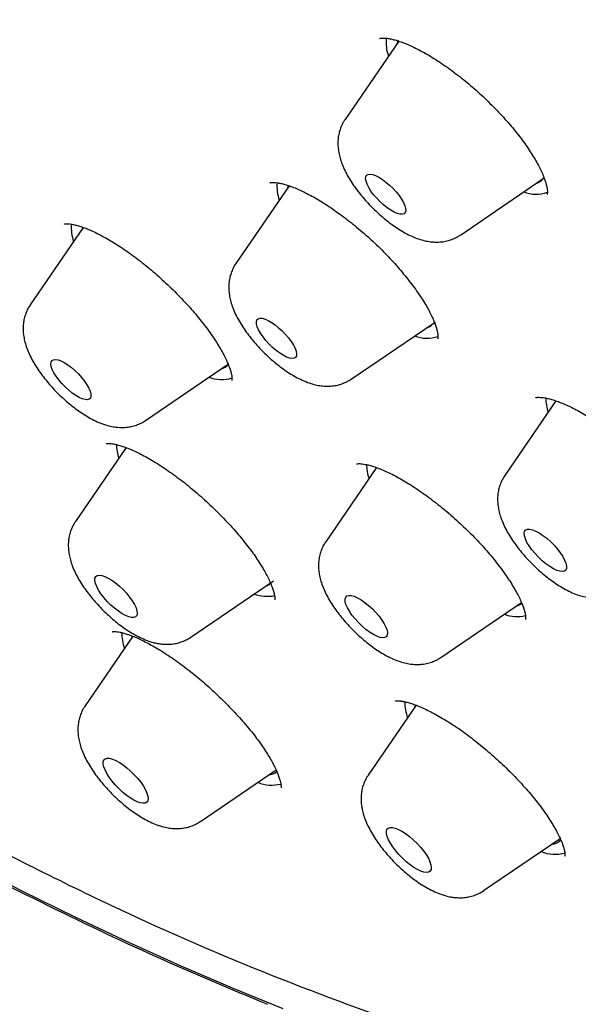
# Model space of a CAD drawing. Header units: millimetres. Extents: x 8 to 789, y 12 to 2370.
# Tile 12 of 85: x 597 to 606, y 785 to 799. Entities that reach past the tile are written whole.
import ezdxf

# ---------------------------------------------------------------- set-up
doc = ezdxf.new("R2010")
doc.units = ezdxf.units.MM

msp = doc.modelspace()

# ---------------------------------------------------------------- linework, layer by layer
at = {"color": 7, "linetype": 'Continuous', "lineweight": 30}
for p, q in [((603.049, 799.057), (602.248, 797.888)), ((603.971, 796.16), (605.209, 797.003)), ((601.411, 796.895), (600.616, 795.735)), ((601.403, 796.899), (601.389, 796.863)), ((598.335, 796.273), (597.543, 795.118)), ((598.328, 796.278), (598.317, 796.247)), ((602.34, 794.007), (603.578, 794.85)), ((599.267, 793.39), (600.505, 794.233)), ((602.307, 793.986), (602.339, 794.007)), ((605.398, 793.682), (604.634, 792.566)), ((599.267, 793.39), (599.261, 793.386)), ((598.975, 792.984), (598.218, 791.878)), ((602.717, 792.685), (601.958, 791.576)), ((604.633, 792.564), (604.634, 792.566)), ((599.942, 790.15), (601.179, 790.994)), ((603.681, 789.849), (604.884, 790.668)), ((599.075, 790.166), (598.362, 789.124)), ((603.308, 789.134), (602.594, 788.091)), ((600.085, 787.397), (601.216, 788.167)), ((604.317, 786.363), (605.461, 787.142))]:
    msp.add_line(p, q, dxfattribs=at)
at = {"color": 7, "linetype": 'Continuous', "lineweight": 30, "flags": 128}
for points in [[(603.045, 799.072), (603.042, 799.066), (603.021, 799.019)], [(602.557, 797.031), (602.57, 797.053), (602.592, 797.066), (602.622, 797.07), (602.66, 797.064), (602.704, 797.048), (602.753, 797.024), (602.805, 796.991), (602.858, 796.951), (602.912, 796.906), (602.964, 796.856), (603.012, 796.803), (603.055, 796.749), (603.092, 796.696), (603.121, 796.645), (603.141, 796.598), (603.152, 796.556), (603.154, 796.522), (603.146, 796.495), (603.129, 796.477), (603.103, 796.469), (603.068, 796.47), (603.027, 796.481), (602.981, 796.501), (602.93, 796.53), (602.877, 796.566), (602.823, 796.609), (602.77, 796.657), (602.72, 796.709), (602.674, 796.762), (602.634, 796.816), (602.601, 796.868), (602.576, 796.918), (602.561, 796.962), (602.554, 797), (602.557, 797.031)], [(600.949, 794.908), (600.975, 794.916), (601.009, 794.915), (601.051, 794.904), (601.097, 794.884), (601.148, 794.855), (601.201, 794.818), (601.255, 794.775), (601.308, 794.727), (601.358, 794.675), (601.404, 794.622), (601.444, 794.568), (601.476, 794.516), (601.501, 794.467), (601.517, 794.422), (601.523, 794.384), (601.52, 794.354), (601.507, 794.332), (601.485, 794.319), (601.454, 794.315), (601.416, 794.322), (601.372, 794.337), (601.323, 794.362), (601.271, 794.395), (601.217, 794.435), (601.164, 794.481), (601.112, 794.531), (601.064, 794.584), (601.021, 794.638), (600.985, 794.691), (600.956, 794.742), (600.936, 794.788), (600.925, 794.83), (600.923, 794.864), (600.931, 794.891), (600.949, 794.908)], [(597.919, 794.3), (597.958, 794.294), (598.002, 794.278), (598.051, 794.253), (598.103, 794.22), (598.157, 794.18), (598.21, 794.134), (598.262, 794.084), (598.31, 794.031), (598.353, 793.977), (598.389, 793.923), (598.418, 793.873), (598.438, 793.826), (598.449, 793.785), (598.45, 793.751), (598.441, 793.724), (598.424, 793.707), (598.397, 793.699), (598.363, 793.701), (598.321, 793.712), (598.275, 793.732), (598.224, 793.761), (598.171, 793.798), (598.117, 793.841), (598.064, 793.889), (598.014, 793.941), (597.968, 793.995), (597.929, 794.049), (597.896, 794.101), (597.871, 794.15), (597.856, 794.194), (597.85, 794.232), (597.853, 794.262), (597.867, 794.284), (597.889, 794.297), (597.919, 794.3)], [(604.946, 791.752), (604.972, 791.763), (605.006, 791.764), (605.048, 791.755), (605.096, 791.736), (605.148, 791.708), (605.204, 791.672), (605.261, 791.628), (605.317, 791.578), (605.37, 791.524), (605.42, 791.468), (605.464, 791.411), (605.5, 791.356), (605.529, 791.303), (605.548, 791.255), (605.557, 791.213), (605.556, 791.179), (605.545, 791.153), (605.524, 791.137), (605.494, 791.131), (605.456, 791.135), (605.411, 791.149), (605.36, 791.172), (605.306, 791.205), (605.25, 791.245), (605.193, 791.292), (605.138, 791.344), (605.086, 791.399), (605.039, 791.456), (604.999, 791.513), (604.966, 791.567), (604.943, 791.618), (604.928, 791.663), (604.924, 791.701), (604.93, 791.731), (604.946, 791.752)], [(598.611, 791.073), (598.656, 791.058), (598.707, 791.034), (598.761, 791.001), (598.818, 790.961), (598.875, 790.914), (598.93, 790.862), (598.981, 790.806), (599.028, 790.75), (599.068, 790.693), (599.1, 790.639), (599.124, 790.588), (599.137, 790.543), (599.141, 790.505), (599.135, 790.476), (599.118, 790.455), (599.093, 790.444), (599.058, 790.443), (599.016, 790.453), (598.968, 790.472), (598.915, 790.501), (598.86, 790.538), (598.803, 790.582), (598.747, 790.631), (598.693, 790.685), (598.644, 790.742), (598.6, 790.798), (598.564, 790.854), (598.536, 790.907), (598.517, 790.954), (598.509, 790.996), (598.51, 791.03), (598.521, 791.055), (598.543, 791.071), (598.573, 791.077), (598.611, 791.073)], [(601.072, 790.921), (601.082, 790.924), (601.128, 790.945)], [(602.304, 790.775), (602.34, 790.773), (602.384, 790.761), (602.433, 790.74), (602.486, 790.709), (602.543, 790.67), (602.599, 790.625), (602.655, 790.574), (602.708, 790.519), (602.756, 790.463), (602.798, 790.406), (602.832, 790.351), (602.858, 790.299), (602.875, 790.253), (602.881, 790.213), (602.877, 790.181), (602.864, 790.158), (602.84, 790.144), (602.808, 790.141), (602.768, 790.147), (602.721, 790.164), (602.67, 790.19), (602.615, 790.225), (602.558, 790.267), (602.502, 790.316), (602.447, 790.369), (602.397, 790.424), (602.351, 790.481), (602.313, 790.537), (602.283, 790.591), (602.261, 790.64), (602.25, 790.684), (602.248, 790.72), (602.257, 790.748), (602.276, 790.766), (602.304, 790.775)], [(599.064, 790.172), (599.062, 790.163), (599.059, 790.143)], [(603.297, 789.141), (603.293, 789.124), (603.291, 789.11)], [(598.772, 788.33), (598.821, 788.309), (598.874, 788.28), (598.93, 788.243), (598.987, 788.199), (599.043, 788.149), (599.098, 788.096), (599.148, 788.04), (599.194, 787.982), (599.233, 787.926), (599.264, 787.872), (599.287, 787.822), (599.3, 787.777), (599.304, 787.738), (599.299, 787.707), (599.284, 787.685), (599.26, 787.672), (599.227, 787.669), (599.187, 787.676), (599.141, 787.691), (599.09, 787.716), (599.035, 787.75), (598.978, 787.79), (598.921, 787.837), (598.866, 787.889), (598.813, 787.944), (598.765, 788.001), (598.722, 788.058), (598.687, 788.113), (598.66, 788.166), (598.642, 788.214), (598.633, 788.255), (598.634, 788.29), (598.644, 788.317), (598.664, 788.334), (598.692, 788.342), (598.728, 788.341), (598.772, 788.33)], [(602.954, 787.308), (602.997, 787.299), (603.045, 787.279), (603.097, 787.252), (603.153, 787.216), (603.21, 787.173), (603.267, 787.124), (603.321, 787.071), (603.373, 787.015), (603.419, 786.958), (603.459, 786.901), (603.492, 786.847), (603.516, 786.796), (603.531, 786.75), (603.536, 786.71), (603.532, 786.678), (603.519, 786.655), (603.496, 786.64), (603.465, 786.636), (603.426, 786.64), (603.38, 786.655), (603.33, 786.679), (603.276, 786.711), (603.219, 786.75), (603.162, 786.796), (603.106, 786.847), (603.053, 786.902), (603.004, 786.959), (602.961, 787.016), (602.924, 787.071), (602.896, 787.124), (602.876, 787.173), (602.866, 787.216), (602.865, 787.252), (602.874, 787.28), (602.892, 787.299), (602.919, 787.308), (602.954, 787.308)], [(601.323, 784.597), (600.566, 784.905), (599.797, 785.236), (599.016, 785.588), (598.225, 785.962), (597.423, 786.356), (596.612, 786.772)]]:
    msp.add_lwpolyline(points, dxfattribs=at)
at = {"color": 7, "linetype": 'Continuous', "lineweight": 30}
for centre, radius, start, end in [((603.496, 799.039), 0.636, 174.1955, 198.9382), ((605.054, 797.115), 0.191, 284.548, 330.761), ((601.91, 796.892), 0.681, 175.8848, 198.2057), ((605.104, 797.277), 0.508, 248.4487, 289.5126), ((598.828, 796.274), 0.672, 175.7193, 198.3631), ((603.423, 794.962), 0.191, 284.4993, 327.111), ((603.474, 795.137), 0.52, 248.8346, 288.4144), ((600.348, 794.348), 0.194, 284.752, 322.033), ((600.403, 794.534), 0.534, 249.2317, 287.111), ((606.025, 793.743), 0.779, 181.4069, 197.3439), ((599.597, 793.054), 0.767, 181.6554, 197.4982), ((603.304, 792.746), 0.735, 181.1644, 197.8439), ((601.087, 791.349), 0.588, 250.2675, 280.7452), ((604.76, 790.813), 0.201, 285.0337, 310.1315), ((604.823, 791.022), 0.563, 249.7091, 282.6188), ((599.656, 790.228), 0.748, 180.4876, 199.2136), ((603.908, 789.198), 0.769, 180.7993, 198.9659), ((601.085, 788.316), 0.225, 275.2204, 309.5386), ((601.157, 788.505), 0.565, 247.864, 283.6847), ((605.322, 787.27), 0.212, 274.2895, 315.1268), ((605.386, 787.445), 0.539, 247.1049, 285.9612)]:
    msp.add_arc(centre, radius, start, end, dxfattribs=at)
for points, knots in [([(610.244, 807.925), (610.729, 807.123), (611.726, 805.475), (613.019, 803.062), (614.165, 800.687), (615.118, 798.412), (615.874, 796.25), (616.43, 794.215), (616.781, 792.32), (616.925, 790.575), (616.862, 788.992), (616.592, 787.58), (616.116, 786.348), (615.438, 785.304), (614.561, 784.455), (613.492, 783.805), (612.236, 783.358), (610.801, 783.117), (609.197, 783.084), (607.433, 783.259), (605.504, 783.644), (603.418, 784.242), (601.183, 785.059), (598.838, 786.068), (597.192, 786.907), (596.369, 787.327)], [0, 0, 0, 0, 0.041097, 0.084487, 0.127878, 0.171268, 0.214658, 0.258048, 0.301438, 0.344829, 0.388219, 0.431609, 0.474999, 0.51839, 0.56178, 0.60517, 0.64856, 0.69195, 0.735341, 0.778731, 0.822121, 0.866591, 0.911061, 0.95553, 1, 1, 1, 1]), ([(602.761, 799.096), (602.762, 799.096), (602.762, 799.096), (602.773, 799.099), (602.796, 799.103), (602.831, 799.103), (602.876, 799.1), (602.93, 799.091), (602.993, 799.075), (603.065, 799.053), (603.144, 799.024), (603.229, 798.987), (603.321, 798.943), (603.42, 798.891), (603.523, 798.831), (603.629, 798.764), (603.739, 798.691), (603.849, 798.612), (603.96, 798.528), (604.07, 798.44), (604.178, 798.348), (604.284, 798.252), (604.388, 798.153), (604.491, 798.05), (604.59, 797.945), (604.685, 797.839), (604.775, 797.733), (604.858, 797.628), (604.934, 797.526), (605.001, 797.428), (605.061, 797.334), (605.114, 797.244), (605.159, 797.157), (605.197, 797.076), (605.226, 797.002), (605.248, 796.936), (605.262, 796.88), (605.27, 796.833), (605.272, 796.799), (605.27, 796.776), (605.269, 796.768), (605.268, 796.766), (605.268, 796.766), (605.268, 796.766)], [0, 0, 0, 0, 0.0178636, 0.0405894, 0.0645411, 0.0880069, 0.1115056, 0.1352541, 0.1593572, 0.1837702, 0.2082622, 0.2331276, 0.2586445, 0.2847113, 0.3112165, 0.3380388, 0.3650539, 0.3921408, 0.4191549, 0.446005, 0.4726222, 0.4991597, 0.5261138, 0.5533872, 0.580864, 0.6084099, 0.6358325, 0.6629837, 0.6897283, 0.7159499, 0.7416032, 0.7675663, 0.7935082, 0.8193284, 0.8448888, 0.8700434, 0.8946584, 0.9186407, 0.9419793, 0.9648043, 0.9863693, 0.9928819, 1, 1, 1, 1]), ([(602.248, 797.886), (602.239, 797.872), (602.214, 797.837), (602.185, 797.774), (602.16, 797.7), (602.145, 797.625), (602.139, 797.548), (602.142, 797.469), (602.153, 797.388), (602.173, 797.303), (602.204, 797.213), (602.246, 797.119), (602.298, 797.022), (602.358, 796.926), (602.423, 796.834), (602.493, 796.745), (602.567, 796.659), (602.645, 796.577), (602.726, 796.499), (602.81, 796.425), (602.896, 796.355), (602.985, 796.289), (603.077, 796.229), (603.173, 796.175), (603.271, 796.128), (603.367, 796.093), (603.458, 796.069), (603.545, 796.056), (603.628, 796.052), (603.709, 796.058), (603.787, 796.074), (603.861, 796.099), (603.923, 796.128), (603.957, 796.151), (603.969, 796.16)], [0, 0, 0, 0, 0.016153, 0.042268, 0.068204, 0.094238, 0.120715, 0.148088, 0.176967, 0.208126, 0.242337, 0.27966, 0.318301, 0.3559, 0.392181, 0.427459, 0.462091, 0.49637, 0.530541, 0.564805, 0.599352, 0.634455, 0.670463, 0.707844, 0.747205, 0.784503, 0.818563, 0.849575, 0.878518, 0.906131, 0.932904, 0.959152, 0.985083, 1, 1, 1, 1]), ([(601.125, 796.94), (601.125, 796.94), (601.124, 796.94), (601.133, 796.943), (601.155, 796.945), (601.188, 796.945), (601.232, 796.941), (601.285, 796.932), (601.348, 796.916), (601.419, 796.894), (601.499, 796.864), (601.585, 796.826), (601.678, 796.781), (601.774, 796.729), (601.875, 796.67), (601.98, 796.605), (602.087, 796.532), (602.197, 796.453), (602.309, 796.368), (602.42, 796.278), (602.531, 796.184), (602.64, 796.087), (602.745, 795.987), (602.846, 795.886), (602.943, 795.784), (603.036, 795.681), (603.124, 795.577), (603.208, 795.472), (603.286, 795.369), (603.357, 795.268), (603.421, 795.17), (603.476, 795.078), (603.522, 794.993), (603.559, 794.915), (603.589, 794.844), (603.611, 794.78), (603.625, 794.724), (603.633, 794.678), (603.636, 794.643), (603.635, 794.619), (603.633, 794.608), (603.633, 794.608), (603.633, 794.608)], [0, 0, 0, 0, 0.009506, 0.033455, 0.056237, 0.078955, 0.101999, 0.125613, 0.149852, 0.174675, 0.199991, 0.22569, 0.251665, 0.277745, 0.303787, 0.330148, 0.356942, 0.384083, 0.411474, 0.439007, 0.466565, 0.494017, 0.521273, 0.548257, 0.574954, 0.60186, 0.629073, 0.656482, 0.683953, 0.711279, 0.738295, 0.764834, 0.790745, 0.815895, 0.840591, 0.86543, 0.890013, 0.914246, 0.938087, 0.961606, 0.985075, 1, 1, 1, 1]), ([(598.054, 796.324), (598.054, 796.324), (598.052, 796.324), (598.06, 796.326), (598.079, 796.328), (598.111, 796.328), (598.152, 796.323), (598.203, 796.313), (598.263, 796.297), (598.333, 796.275), (598.411, 796.245), (598.496, 796.207), (598.588, 796.161), (598.685, 796.109), (598.787, 796.048), (598.892, 795.982), (599, 795.909), (599.108, 795.83), (599.217, 795.747), (599.326, 795.658), (599.435, 795.564), (599.544, 795.467), (599.651, 795.366), (599.755, 795.262), (599.855, 795.158), (599.949, 795.054), (600.038, 794.95), (600.12, 794.848), (600.196, 794.748), (600.266, 794.649), (600.33, 794.553), (600.386, 794.459), (600.435, 794.371), (600.475, 794.289), (600.507, 794.215), (600.53, 794.15), (600.546, 794.095), (600.555, 794.052), (600.558, 794.019), (600.558, 793.997), (600.556, 793.986), (600.556, 793.987), (600.556, 793.987)], [0, 0, 0, 0, 0.008124, 0.030436, 0.053933, 0.076953, 0.099786, 0.122662, 0.146365, 0.170866, 0.196092, 0.221933, 0.248263, 0.274955, 0.301888, 0.328957, 0.356071, 0.383026, 0.409895, 0.437124, 0.464649, 0.492389, 0.520254, 0.548126, 0.575879, 0.603411, 0.630638, 0.657488, 0.684111, 0.711074, 0.738202, 0.765335, 0.792263, 0.818791, 0.844719, 0.869861, 0.894058, 0.917217, 0.939912, 0.963103, 0.986401, 1, 1, 1, 1]), ([(600.616, 795.734), (600.615, 795.733), (600.598, 795.711), (600.573, 795.663), (600.542, 795.591), (600.522, 795.516), (600.51, 795.439), (600.508, 795.362), (600.514, 795.282), (600.529, 795.2), (600.554, 795.113), (600.589, 795.021), (600.635, 794.925), (600.691, 794.828), (600.753, 794.734), (600.821, 794.643), (600.893, 794.555), (600.968, 794.471), (601.047, 794.391), (601.129, 794.314), (601.214, 794.242), (601.302, 794.174), (601.392, 794.11), (601.485, 794.053), (601.583, 794.001), (601.682, 793.958), (601.778, 793.927), (601.867, 793.908), (601.952, 793.9), (602.034, 793.901), (602.113, 793.911), (602.19, 793.931), (602.254, 793.957), (602.292, 793.978), (602.307, 793.986)], [0, 0, 0, 0, 0.001322, 0.027971, 0.054292, 0.080545, 0.107033, 0.134146, 0.162405, 0.192501, 0.225257, 0.261283, 0.299988, 0.338767, 0.376235, 0.412478, 0.447865, 0.48273, 0.517347, 0.551953, 0.586719, 0.621881, 0.657743, 0.694703, 0.733297, 0.774155, 0.810543, 0.843482, 0.873801, 0.902403, 0.929912, 0.956733, 0.983129, 1, 1, 1, 1]), ([(597.544, 795.116), (597.538, 795.108), (597.516, 795.079), (597.489, 795.022), (597.462, 794.949), (597.444, 794.874), (597.436, 794.797), (597.436, 794.719), (597.445, 794.639), (597.463, 794.555), (597.491, 794.466), (597.53, 794.372), (597.58, 794.276), (597.638, 794.179), (597.703, 794.086), (597.772, 793.996), (597.845, 793.91), (597.921, 793.827), (598.002, 793.748), (598.085, 793.673), (598.17, 793.602), (598.259, 793.535), (598.35, 793.474), (598.445, 793.418), (598.545, 793.368), (598.644, 793.329), (598.739, 793.302), (598.815, 793.289), (598.861, 793.286), (598.878, 793.285)], [0, 0, 0, 0, 0.011253, 0.041648, 0.071763, 0.101907, 0.132456, 0.163899, 0.196895, 0.232301, 0.271056, 0.313557, 0.358431, 0.402433, 0.444877, 0.486053, 0.526383, 0.566226, 0.605878, 0.645594, 0.685568, 0.726104, 0.767579, 0.810498, 0.855533, 0.903345, 0.943516, 0.979082, 1, 1, 1, 1]), ([(605.095, 793.729), (605.094, 793.729), (605.093, 793.728), (605.098, 793.731), (605.114, 793.734), (605.142, 793.735), (605.181, 793.734), (605.23, 793.728), (605.289, 793.716), (605.356, 793.697), (605.432, 793.671), (605.516, 793.638), (605.605, 793.598), (605.7, 793.55), (605.799, 793.495), (605.902, 793.433), (606.009, 793.365), (606.119, 793.289), (606.231, 793.208), (606.344, 793.121), (606.455, 793.03), (606.566, 792.935), (606.673, 792.837), (606.777, 792.738), (606.876, 792.637), (606.972, 792.535), (607.065, 792.431), (607.152, 792.326), (607.234, 792.222), (607.309, 792.12), (607.377, 792.021), (607.437, 791.927), (607.488, 791.839), (607.53, 791.758), (607.564, 791.683), (607.59, 791.615), (607.609, 791.554), (607.621, 791.503), (607.626, 791.462), (607.627, 791.432), (607.626, 791.414), (607.624, 791.408), (607.624, 791.409), (607.624, 791.409)], [0, 0, 0, 0, 0.000922, 0.023108, 0.046417, 0.069234, 0.092172, 0.115547, 0.139493, 0.164008, 0.189025, 0.214444, 0.240166, 0.266003, 0.291676, 0.317883, 0.344538, 0.371554, 0.398831, 0.42626, 0.453723, 0.481088, 0.508264, 0.535177, 0.561835, 0.588714, 0.615905, 0.643299, 0.670762, 0.698095, 0.725132, 0.751715, 0.777696, 0.802954, 0.827829, 0.852855, 0.877648, 0.902095, 0.926117, 0.949714, 0.973043, 0.996441, 1, 1, 1, 1]), ([(598.878, 793.285), (598.903, 793.284), (598.955, 793.283), (599.033, 793.293), (599.11, 793.312), (599.183, 793.341), (599.235, 793.367), (599.261, 793.387), (599.266, 793.39)], [0, 0, 0, 0, 0.192883, 0.389891, 0.581705, 0.770337, 0.957086, 1, 1, 1, 1]), ([(598.679, 793.042), (598.679, 793.042), (598.678, 793.042), (598.684, 793.044), (598.701, 793.046), (598.73, 793.046), (598.769, 793.042), (598.819, 793.033), (598.877, 793.018), (598.944, 792.996), (599.02, 792.968), (599.103, 792.931), (599.193, 792.887), (599.289, 792.836), (599.39, 792.777), (599.496, 792.711), (599.603, 792.638), (599.713, 792.56), (599.823, 792.477), (599.933, 792.389), (600.041, 792.298), (600.149, 792.202), (600.256, 792.102), (600.361, 792), (600.462, 791.896), (600.56, 791.791), (600.652, 791.686), (600.737, 791.582), (600.816, 791.481), (600.888, 791.384), (600.952, 791.289), (601.01, 791.197), (601.06, 791.109), (601.103, 791.026), (601.137, 790.95), (601.164, 790.883), (601.182, 790.824), (601.193, 790.777), (601.198, 790.741), (601.199, 790.719), (601.198, 790.708), (601.198, 790.708), (601.198, 790.708)], [0, 0, 0, 0, 0.002752, 0.025115, 0.048611, 0.07174, 0.094979, 0.118565, 0.142545, 0.166628, 0.191484, 0.217061, 0.243253, 0.269941, 0.297002, 0.32432, 0.351786, 0.379308, 0.40679, 0.434052, 0.461239, 0.488744, 0.516506, 0.544447, 0.572475, 0.600459, 0.628282, 0.655838, 0.683036, 0.709797, 0.736292, 0.763119, 0.790029, 0.816809, 0.843258, 0.869167, 0.894331, 0.918579, 0.941812, 0.964054, 0.985531, 1, 1, 1, 1]), ([(602.419, 792.739), (602.419, 792.74), (602.421, 792.74), (602.437, 792.743), (602.465, 792.744), (602.503, 792.741), (602.551, 792.734), (602.609, 792.72), (602.677, 792.701), (602.753, 792.673), (602.836, 792.639), (602.927, 792.597), (603.023, 792.547), (603.124, 792.49), (603.228, 792.427), (603.334, 792.357), (603.442, 792.281), (603.552, 792.2), (603.663, 792.113), (603.774, 792.022), (603.885, 791.925), (603.993, 791.826), (604.099, 791.724), (604.2, 791.622), (604.297, 791.519), (604.387, 791.416), (604.472, 791.314), (604.552, 791.213), (604.626, 791.113), (604.693, 791.014), (604.753, 790.92), (604.805, 790.83), (604.849, 790.746), (604.884, 790.67), (604.91, 790.603), (604.928, 790.546), (604.94, 790.499), (604.945, 790.461), (604.946, 790.434), (604.944, 790.417), (604.944, 790.416), (604.943, 790.415)], [0, 0, 0, 0, 0.022334, 0.046053, 0.068556, 0.090778, 0.11366, 0.137314, 0.161739, 0.186862, 0.212573, 0.238744, 0.265247, 0.291967, 0.318808, 0.345594, 0.372184, 0.399178, 0.42651, 0.454102, 0.481861, 0.509685, 0.537437, 0.565013, 0.592326, 0.619303, 0.646043, 0.673036, 0.700255, 0.727573, 0.754793, 0.781723, 0.808176, 0.833965, 0.858924, 0.882918, 0.906367, 0.930031, 0.953489, 0.976918, 1, 1, 1, 1]), ([(604.634, 792.566), (604.621, 792.545), (604.593, 792.501), (604.563, 792.43), (604.541, 792.355), (604.529, 792.279), (604.526, 792.201), (604.531, 792.122), (604.545, 792.04), (604.569, 791.954), (604.603, 791.862), (604.648, 791.766), (604.703, 791.669), (604.765, 791.575), (604.832, 791.483), (604.903, 791.396), (604.978, 791.311), (605.057, 791.231), (605.139, 791.153), (605.224, 791.08), (605.311, 791.012), (605.401, 790.948), (605.494, 790.89), (605.591, 790.837), (605.69, 790.794), (605.786, 790.762), (605.876, 790.742), (605.961, 790.732), (606.043, 790.732), (606.123, 790.741), (606.2, 790.76), (606.273, 790.789), (606.325, 790.816), (606.352, 790.835), (606.357, 790.838)], [0, 0, 0, 0, 0.024989, 0.051004, 0.076924, 0.103044, 0.129738, 0.157504, 0.187009, 0.21906, 0.254313, 0.292353, 0.330748, 0.367884, 0.403781, 0.438795, 0.473265, 0.507464, 0.54163, 0.575938, 0.610611, 0.645942, 0.682311, 0.720236, 0.760338, 0.796639, 0.829516, 0.859693, 0.88809, 0.915352, 0.941898, 0.968002, 0.993844, 1, 1, 1, 1]), ([(598.219, 791.877), (598.21, 791.865), (598.187, 791.832), (598.158, 791.771), (598.132, 791.697), (598.117, 791.622), (598.11, 791.545), (598.112, 791.466), (598.122, 791.385), (598.142, 791.301), (598.171, 791.212), (598.212, 791.117), (598.264, 791.02), (598.323, 790.924), (598.388, 790.832), (598.458, 790.742), (598.532, 790.657), (598.609, 790.575), (598.69, 790.496), (598.773, 790.421), (598.859, 790.351), (598.948, 790.285), (599.04, 790.225), (599.135, 790.169), (599.236, 790.121), (599.33, 790.085), (599.391, 790.07), (599.415, 790.064)], [0, 0, 0, 0, 0.0175963, 0.0497702, 0.0816979, 0.1137163, 0.1462409, 0.1798173, 0.2151781, 0.253263, 0.2950416, 0.3407137, 0.3883075, 0.4347175, 0.4794899, 0.522992, 0.5656659, 0.6078787, 0.6499366, 0.6920927, 0.7345734, 0.7777091, 0.8219183, 0.8677649, 0.9159858, 0.9672101, 1, 1, 1, 1]), ([(601.959, 791.575), (601.948, 791.559), (601.922, 791.521), (601.892, 791.455), (601.869, 791.381), (601.855, 791.305), (601.849, 791.228), (601.853, 791.149), (601.865, 791.068), (601.886, 790.983), (601.918, 790.892), (601.961, 790.797), (602.014, 790.7), (602.075, 790.605), (602.141, 790.513), (602.211, 790.424), (602.286, 790.339), (602.364, 790.258), (602.445, 790.18), (602.529, 790.106), (602.616, 790.036), (602.705, 789.971), (602.797, 789.912), (602.894, 789.858), (602.992, 789.813), (603.088, 789.778), (603.179, 789.755), (603.264, 789.744), (603.337, 789.741), (603.382, 789.745), (603.399, 789.746)], [0, 0, 0, 0, 0.021529, 0.050528, 0.079359, 0.108335, 0.137851, 0.168428, 0.200763, 0.235732, 0.274162, 0.315957, 0.358853, 0.400491, 0.440686, 0.479812, 0.518257, 0.556341, 0.594334, 0.632448, 0.670906, 0.71002, 0.750187, 0.791947, 0.835985, 0.877131, 0.914558, 0.948721, 0.97986, 1, 1, 1, 1]), ([(598.766, 790.232), (598.766, 790.232), (598.766, 790.232), (598.779, 790.234), (598.803, 790.235), (598.839, 790.233), (598.884, 790.225), (598.939, 790.213), (598.984, 790.199), (599.022, 790.186), (599.062, 790.171), (599.128, 790.145), (599.212, 790.106), (599.303, 790.06), (599.4, 790.006), (599.502, 789.945), (599.608, 789.877), (599.717, 789.803), (599.827, 789.722), (599.938, 789.637), (600.048, 789.548), (600.157, 789.456), (600.264, 789.36), (600.369, 789.261), (600.473, 789.159), (600.573, 789.054), (600.67, 788.949), (600.762, 788.844), (600.848, 788.74), (600.926, 788.639), (600.997, 788.542), (601.06, 788.449), (601.115, 788.36), (601.163, 788.275), (601.204, 788.196), (601.236, 788.124), (601.261, 788.059), (601.278, 788.004), (601.287, 787.96), (601.291, 787.927), (601.292, 787.907), (601.29, 787.899), (601.291, 787.901), (601.291, 787.901)], [0, 0, 0, 0, 0.015152, 0.038584, 0.061638, 0.084833, 0.108445, 0.13257, 0.156128, 0.159823, 0.173826, 0.198706, 0.224145, 0.250264, 0.276958, 0.304113, 0.331607, 0.359318, 0.387125, 0.414891, 0.442518, 0.469935, 0.497187, 0.524784, 0.552726, 0.580903, 0.609183, 0.637386, 0.665349, 0.692929, 0.720002, 0.746489, 0.772957, 0.799581, 0.82609, 0.85233, 0.878129, 0.903317, 0.927751, 0.951356, 0.974185, 0.996489, 1, 1, 1, 1]), ([(599.415, 790.064), (599.436, 790.06), (599.484, 790.05), (599.561, 790.043), (599.642, 790.045), (599.721, 790.056), (599.798, 790.077), (599.87, 790.108), (599.918, 790.133), (599.94, 790.15), (599.941, 790.151)], [0, 0, 0, 0, 0.123855, 0.282464, 0.432004, 0.576022, 0.716571, 0.854981, 0.992146, 1, 1, 1, 1]), ([(603.399, 789.746), (603.428, 789.75), (603.483, 789.758), (603.561, 789.784), (603.626, 789.813), (603.664, 789.838), (603.68, 789.849)], [0, 0, 0, 0, 0.296366, 0.556732, 0.813786, 1, 1, 1, 1]), ([(602.999, 789.196), (602.999, 789.196), (602.998, 789.196), (603.009, 789.199), (603.033, 789.2), (603.06, 789.199), (603.086, 789.196), (603.115, 789.192), (603.161, 789.182), (603.223, 789.165), (603.294, 789.14), (603.374, 789.109), (603.461, 789.069), (603.555, 789.023), (603.654, 788.968), (603.758, 788.907), (603.864, 788.839), (603.973, 788.766), (604.082, 788.687), (604.191, 788.603), (604.301, 788.514), (604.411, 788.421), (604.521, 788.323), (604.629, 788.222), (604.734, 788.119), (604.834, 788.015), (604.93, 787.911), (605.019, 787.808), (605.101, 787.708), (605.177, 787.609), (605.247, 787.512), (605.31, 787.418), (605.365, 787.328), (605.413, 787.242), (605.453, 787.163), (605.484, 787.091), (605.507, 787.028), (605.522, 786.976), (605.53, 786.935), (605.533, 786.905), (605.532, 786.887), (605.531, 786.88), (605.531, 786.881), (605.531, 786.882)], [0, 0, 0, 0, 0.013034, 0.037364, 0.060618, 0.083711, 0.091436, 0.105204, 0.128202, 0.151884, 0.176432, 0.201763, 0.227762, 0.254296, 0.281225, 0.308407, 0.33571, 0.362998, 0.390162, 0.417103, 0.444292, 0.47191, 0.499853, 0.527995, 0.556198, 0.58427, 0.612074, 0.63949, 0.666432, 0.693169, 0.720168, 0.747262, 0.774312, 0.801165, 0.827664, 0.853645, 0.878952, 0.903455, 0.927079, 0.949829, 0.972537, 0.995512, 1, 1, 1, 1]), ([(598.362, 789.123), (598.357, 789.115), (598.335, 789.087), (598.308, 789.031), (598.28, 788.958), (598.263, 788.883), (598.254, 788.806), (598.254, 788.728), (598.263, 788.648), (598.281, 788.565), (598.308, 788.476), (598.347, 788.382), (598.396, 788.286), (598.454, 788.189), (598.518, 788.096), (598.587, 788.006), (598.66, 787.92), (598.737, 787.837), (598.817, 787.757), (598.9, 787.682), (598.985, 787.611), (599.074, 787.544), (599.165, 787.482), (599.26, 787.426), (599.357, 787.377), (599.424, 787.352), (599.457, 787.339)], [0, 0, 0, 0, 0.011393, 0.045246, 0.078776, 0.112325, 0.146309, 0.181267, 0.217925, 0.25723, 0.300231, 0.347412, 0.397325, 0.446365, 0.493672, 0.53955, 0.584472, 0.628839, 0.672982, 0.717189, 0.761674, 0.806772, 0.852898, 0.900609, 0.950647, 1, 1, 1, 1]), ([(602.594, 788.089), (602.585, 788.077), (602.562, 788.043), (602.533, 787.982), (602.508, 787.908), (602.492, 787.833), (602.485, 787.756), (602.487, 787.677), (602.498, 787.596), (602.518, 787.512), (602.548, 787.422), (602.589, 787.328), (602.641, 787.231), (602.7, 787.135), (602.765, 787.042), (602.835, 786.953), (602.909, 786.868), (602.986, 786.785), (603.067, 786.707), (603.151, 786.632), (603.237, 786.562), (603.326, 786.496), (603.417, 786.436), (603.513, 786.381), (603.614, 786.333), (603.714, 786.296), (603.8, 786.273), (603.85, 786.266), (603.869, 786.263)], [0, 0, 0, 0, 0.017447, 0.048523, 0.079367, 0.110306, 0.141745, 0.174214, 0.208425, 0.24529, 0.28574, 0.329937, 0.37591, 0.420712, 0.463935, 0.505941, 0.547155, 0.587931, 0.628564, 0.669295, 0.710347, 0.752039, 0.794779, 0.839115, 0.885762, 0.935315, 0.975552, 1, 1, 1, 1]), ([(595.125, 787.558), (595.397, 787.405), (596.271, 786.912), (597.706, 786.182), (599.431, 785.358), (600.536, 784.896), (601.09, 784.665)], [0, 0, 0, 0, 0.130487, 0.419413, 0.709159, 1, 1, 1, 1]), ([(599.457, 787.339), (599.476, 787.333), (599.524, 787.317), (599.601, 787.3), (599.686, 787.29), (599.768, 787.29), (599.848, 787.299), (599.925, 787.318), (599.998, 787.346), (600.052, 787.373), (600.078, 787.393), (600.084, 787.397)], [0, 0, 0, 0, 0.09541, 0.241815, 0.37567, 0.501565, 0.622372, 0.739977, 0.855597, 0.970038, 1, 1, 1, 1]), ([(603.869, 786.263), (603.893, 786.261), (603.943, 786.256), (604.02, 786.258), (604.099, 786.269), (604.175, 786.29), (604.247, 786.321), (604.295, 786.346), (604.316, 786.362), (604.316, 786.363)], [0, 0, 0, 0, 0.157649, 0.334319, 0.504347, 0.670325, 0.833805, 0.995835, 1, 1, 1, 1])]:
    msp.add_open_spline(points, degree=3, knots=knots, dxfattribs=at)

doc.saveas('drawing.dxf')
